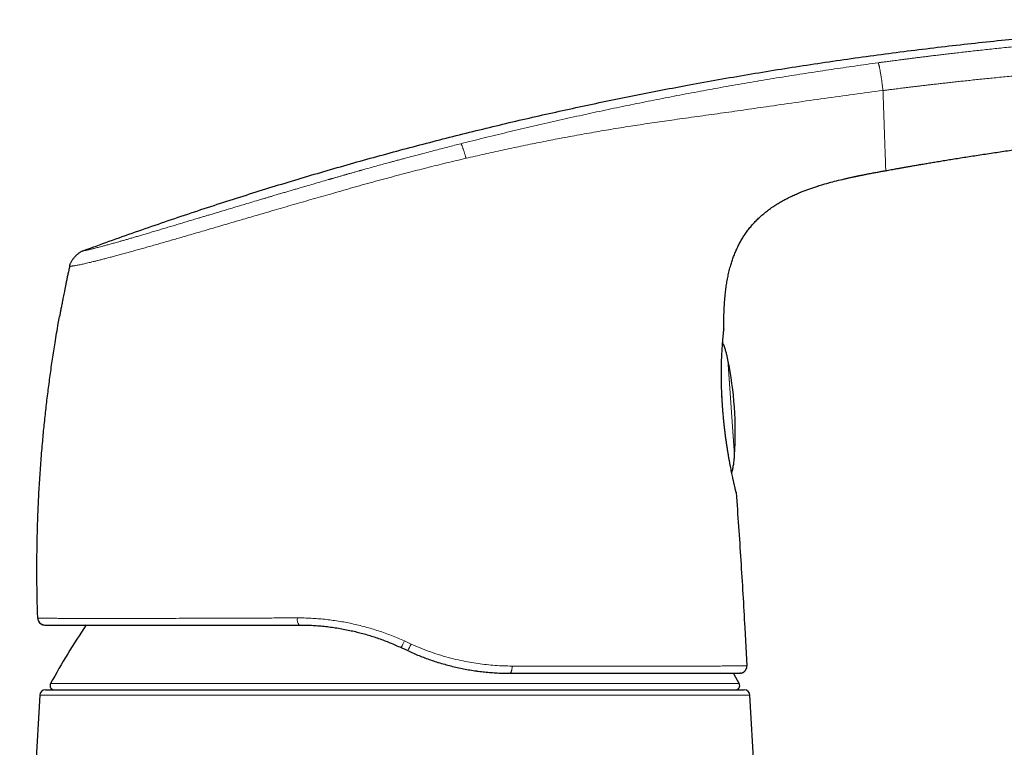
# Model space of a CAD drawing. Header units: millimetres. Extents: x 8 to 1004, y 12 to 903.
# Tile 54 of 56: x 753 to 823, y 774 to 826. Entities that reach past the tile are written whole.
import ezdxf

# ---------------------------------------------------------------- set-up
doc = ezdxf.new("R2010")
doc.units = ezdxf.units.MM

msp = doc.modelspace()

# ---------------------------------------------------------------- linework, layer by layer
at = {"color": 7, "linetype": 'Continuous', "lineweight": 30}
for p, q in [((814.322, 815.026), (814.322, 815.026)), ((808.264, 813.475), (808.339, 813.506)), ((756.819, 808.289), (756.822, 808.289)), ((756.107, 804.74), (756.107, 804.738)), ((802.917, 803.865), (802.918, 803.873)), ((802.918, 803.873), (802.917, 803.847)), ((802.821, 798.495), (802.816, 798.498)), ((754.582, 783.498), (754.571, 783.498)), ((804.391, 782.815), (804.537, 780.142)), ((780.178, 781.422), (780.637, 781.208)), ((804.08, 779.617), (804.038, 779.615)), ((755.111, 778.445), (804.356, 778.445)), ((754.711, 778.068), (753.3, 753.596)), ((806.167, 753.596), (804.755, 778.068))]:
    msp.add_line(p, q, dxfattribs=at)
at = {"color": 8, "linetype": 'Continuous', "lineweight": 0}
for p, q in [((803.192, 801.73), (803.667, 794.947)), ((803.2, 801.693), (803.669, 794.985)), ((802.776, 799.132), (802.781, 799.125)), ((754.585, 783.498), (754.571, 783.498)), ((780.874, 781.674), (780.405, 781.888)), ((804.084, 779.617), (804.08, 779.617)), ((755.472, 778.889), (803.994, 778.889)), ((804.755, 778.068), (754.711, 778.068))]:
    msp.add_line(p, q, dxfattribs=at)
at = {"color": 7, "linetype": 'Continuous', "lineweight": 30, "flags": 128}
for points in [[(803.769, 792.385), (803.773, 792.371), (803.779, 792.33)], [(803.994, 778.889), (803.753, 779.326), (803.59, 779.616)]]:
    msp.add_lwpolyline(points, dxfattribs=at)
at = {"color": 8, "linetype": 'Continuous', "lineweight": 0, "flags": 128}
for points in [[(787.822, 779.615), (787.839, 779.617), (787.856, 779.625), (787.873, 779.637), (787.889, 779.654), (787.904, 779.675), (787.919, 779.701), (787.933, 779.731), (787.945, 779.764), (787.957, 779.801), (787.967, 779.842), (787.975, 779.884), (787.982, 779.929), (787.988, 779.976), (787.992, 780.025), (787.994, 780.074), (787.995, 780.123)], [(804.524, 779.999), (804.522, 779.991), (804.522, 779.989)]]:
    msp.add_lwpolyline(points, dxfattribs=at)
at = {"color": 7, "linetype": 'Continuous', "lineweight": 30}
for centre, radius, start, end in [((778.722, 796.611), 25, 4, 11.72875), ((778.722, 796.611), 25, 356.27125, 4), ((1114.367, 192.974), 615.206, 103.343719, 120.003403), ((755.071, 783.515), 0.5, 206.66208, 270), ((799.369, 754.95), 50, 145.85315, 151.39505), ((804.038, 780.115), 0.5, 346.56305, 3.13374), ((755.111, 778.045), 0.4, 90, 176.69813), ((755.736, 778.745), 0.3, 151.39505, 270), ((803.731, 778.745), 0.3, 270, 28.60495), ((804.356, 778.045), 0.4, 3.30187, 90)]:
    msp.add_arc(centre, radius, start, end, dxfattribs=at)
at = {"color": 8, "linetype": 'Continuous', "lineweight": 0}
for centre, radius, start, end in [((1114.367, 192.974), 615.236, 103.310879, 120.024968), ((773.443, 783.398), 0.591, 168.65616, 220.39235), ((773.654, 784.89), 7.388, 332.00789, 336.0291), ((777.298, 783.193), 3.885, 329.26612, 336.98287)]:
    msp.add_arc(centre, radius, start, end, dxfattribs=at)
at = {"color": 7, "linetype": 'Continuous', "lineweight": 30}
for points, knots in [([(757.764, 809.376), (758.379, 809.601), (759.606, 810.05), (761.452, 810.704), (763.298, 811.345), (765.146, 811.97), (766.985, 812.576), (768.813, 813.164), (770.632, 813.734), (772.453, 814.29), (774.287, 814.836), (776.134, 815.37), (777.996, 815.894), (779.86, 816.403), (781.724, 816.897), (783.591, 817.378), (785.459, 817.843), (787.328, 818.295), (789.199, 818.733), (791.072, 819.156), (792.947, 819.565), (794.823, 819.961), (796.701, 820.343), (798.58, 820.711), (800.524, 821.077), (802.533, 821.44), (804.607, 821.797), (806.683, 822.139), (808.761, 822.465), (810.85, 822.775), (812.95, 823.071), (815.061, 823.353), (817.175, 823.618), (819.291, 823.867), (821.409, 824.1), (823.53, 824.317), (825.653, 824.519), (827.707, 824.699), (829.69, 824.859), (831.604, 825.001), (833.52, 825.131), (835.437, 825.25), (837.357, 825.356), (839.279, 825.448), (841.063, 825.519), (842.71, 825.574), (844.219, 825.612), (845.728, 825.64), (847.238, 825.655), (848.737, 825.657), (850.228, 825.645), (851.709, 825.619), (853.189, 825.578), (854.615, 825.523), (855.987, 825.455), (857.305, 825.377), (858.621, 825.284), (859.936, 825.176), (861.25, 825.055), (862.563, 824.918), (863.874, 824.768), (864.747, 824.656), (865.183, 824.6)], [0, 0, 0, 0, 0.017941, 0.035846, 0.053717, 0.071553, 0.089358, 0.106815, 0.124244, 0.141646, 0.159023, 0.176729, 0.194412, 0.212073, 0.229712, 0.247332, 0.264934, 0.282519, 0.300089, 0.317644, 0.335187, 0.352718, 0.370238, 0.38775, 0.405254, 0.424501, 0.443741, 0.462977, 0.48221, 0.501442, 0.520912, 0.540383, 0.559858, 0.579337, 0.598823, 0.618316, 0.637818, 0.65733, 0.674862, 0.692405, 0.709961, 0.72753, 0.745111, 0.762702, 0.7803, 0.7941, 0.807902, 0.821703, 0.835502, 0.849299, 0.862845, 0.876387, 0.889923, 0.903453, 0.91553, 0.927601, 0.93967, 0.951735, 0.9638, 0.975865, 0.987931, 1, 1, 1, 1]), ([(814.322, 815.026), (814.384, 815.037), (814.512, 815.06), (814.711, 815.096), (814.926, 815.135), (815.155, 815.175), (815.399, 815.219), (815.658, 815.264), (815.932, 815.312), (816.226, 815.363), (816.541, 815.418), (816.876, 815.475), (817.228, 815.535), (817.596, 815.597), (817.981, 815.661), (818.386, 815.728), (818.811, 815.797), (819.258, 815.869), (819.721, 815.943), (820.202, 816.019), (820.701, 816.097), (821.217, 816.176), (821.735, 816.254), (822.254, 816.332), (822.773, 816.408), (823.307, 816.486), (823.855, 816.564), (824.418, 816.643), (824.828, 816.7), (825.08, 816.734), (825.168, 816.746), (825.257, 816.759), (825.347, 816.771), (825.433, 816.782), (825.509, 816.793), (825.662, 816.813), (825.979, 816.856), (826.617, 816.94), (827.757, 817.087), (829.324, 817.28), (831.17, 817.494), (833.027, 817.695), (834.884, 817.882), (836.32, 818.016), (837.333, 818.106), (837.922, 818.156), (838.512, 818.206), (839.098, 818.253), (839.677, 818.299), (840.24, 818.342), (840.796, 818.384), (841.356, 818.424), (841.927, 818.464), (842.498, 818.503), (842.941, 818.532), (843.257, 818.552), (843.451, 818.564), (843.648, 818.576), (843.827, 818.587), (843.94, 818.594), (843.986, 818.597)], [0, 0, 0, 0, 0.0062719, 0.0130499, 0.020334, 0.0281242, 0.0364205, 0.0452229, 0.0545313, 0.0643458, 0.0751705, 0.0865507, 0.0984862, 0.1109772, 0.1240236, 0.1376255, 0.152163, 0.1672856, 0.1829932, 0.1992859, 0.2161637, 0.2336265, 0.2516744, 0.2687323, 0.2862818, 0.3043229, 0.3228556, 0.3418799, 0.3613958, 0.3643761, 0.3673675, 0.37037, 0.3733837, 0.3764086, 0.3791227, 0.3810882, 0.3918988, 0.4112034, 0.4456759, 0.5072338, 0.569691, 0.6321483, 0.6946056, 0.7570628, 0.7768474, 0.796632, 0.8164165, 0.8362011, 0.8557231, 0.8746196, 0.8929219, 0.9116956, 0.9309407, 0.950386, 0.9690395, 0.9755683, 0.9820971, 0.9886259, 0.9953797, 1, 1, 1, 1]), ([(995.702, 817.091), (995.065, 816.97), (993.428, 816.659), (990.796, 816.142), (987.805, 815.542), (984.817, 814.927), (981.832, 814.298), (978.907, 813.666), (976.041, 813.034), (973.236, 812.401), (970.433, 811.756), (967.633, 811.098), (964.728, 810.402), (961.718, 809.665), (958.604, 808.885), (955.493, 808.09), (952.387, 807.28), (949.285, 806.454), (946.188, 805.612), (943.094, 804.754), (940.005, 803.881), (936.921, 802.992), (933.841, 802.087), (930.765, 801.168), (927.694, 800.232), (924.628, 799.281), (921.567, 798.315), (918.511, 797.333), (915.411, 796.32), (912.269, 795.274), (909.083, 794.196), (905.904, 793.101), (902.73, 791.989), (899.562, 790.86), (896.448, 789.732), (893.388, 788.606), (890.381, 787.482), (887.38, 786.342), (884.384, 785.188), (881.395, 784.018), (878.411, 782.833), (875.434, 781.634), (872.415, 780.399), (869.356, 779.13), (866.257, 777.825), (863.165, 776.503), (860.079, 775.166), (857.001, 773.811), (853.93, 772.441), (850.866, 771.054), (847.81, 769.651), (844.761, 768.232), (841.72, 766.797), (838.686, 765.346), (835.718, 763.906), (832.814, 762.48), (829.975, 761.068), (827.144, 759.641), (824.704, 758.398), (823.211, 757.626), (822.657, 757.34)], [0, 0, 0, 0, 0.010598, 0.027203, 0.043808, 0.060414, 0.077019, 0.093624, 0.10928, 0.124937, 0.140593, 0.15625, 0.171906, 0.189379, 0.206853, 0.224327, 0.2418, 0.259274, 0.276748, 0.294221, 0.311695, 0.329168, 0.346642, 0.364116, 0.381589, 0.399063, 0.416536, 0.43401, 0.451484, 0.469789, 0.488095, 0.506401, 0.524706, 0.543012, 0.561318, 0.578791, 0.596265, 0.613739, 0.631212, 0.648686, 0.666159, 0.683633, 0.701107, 0.719412, 0.737718, 0.756024, 0.774329, 0.792635, 0.810941, 0.829247, 0.847552, 0.865858, 0.884164, 0.902469, 0.920775, 0.938035, 0.955294, 0.972554, 0.989814, 1, 1, 1, 1]), ([(809.55, 813.941), (809.666, 813.977), (809.963, 814.07), (810.444, 814.205), (810.992, 814.346), (811.359, 814.431), (811.542, 814.474)], [0, 0, 0, 0, 0.177239, 0.451882, 0.726617, 1, 1, 1, 1]), ([(811.352, 814.43), (811.387, 814.438), (811.456, 814.454), (811.559, 814.478), (811.658, 814.5), (811.763, 814.524), (811.872, 814.548), (811.982, 814.572), (812.083, 814.593), (812.175, 814.613), (812.258, 814.63), (812.332, 814.646), (812.396, 814.659), (812.451, 814.67), (812.499, 814.68), (812.538, 814.688), (812.564, 814.693), (812.576, 814.696), (812.574, 814.695), (812.574, 814.695)], [0, 0, 0, 0, 0.044615, 0.088919, 0.132556, 0.175793, 0.233268, 0.291032, 0.349476, 0.408878, 0.469421, 0.53121, 0.594288, 0.658651, 0.72426, 0.804534, 0.886356, 0.96955, 1, 1, 1, 1]), ([(812.098, 814.597), (812.283, 814.635), (812.619, 814.706), (812.956, 814.771), (813.108, 814.8)], [0, 0, 0, 0, 0.549063, 1, 1, 1, 1]), ([(812.27, 814.634), (812.269, 814.634), (812.269, 814.634), (812.274, 814.635), (812.288, 814.638), (812.311, 814.642), (812.345, 814.649), (812.39, 814.659), (812.447, 814.67), (812.514, 814.684), (812.591, 814.699), (812.675, 814.716), (812.777, 814.736), (812.898, 814.76), (813.038, 814.787), (813.184, 814.815), (813.333, 814.843), (813.483, 814.871), (813.633, 814.899), (813.778, 814.926), (813.918, 814.952), (814.03, 814.973), (814.118, 814.989), (814.184, 815.001), (814.251, 815.013), (814.297, 815.021), (814.321, 815.026), (814.322, 815.026)], [0, 0, 0, 0, 0.011782, 0.04713, 0.080021, 0.110835, 0.140256, 0.169317, 0.199267, 0.231055, 0.2652, 0.301888, 0.341077, 0.396865, 0.456029, 0.517681, 0.580847, 0.644516, 0.707688, 0.769404, 0.828793, 0.885366, 0.912859, 0.940267, 0.968322, 0.997609, 1, 1, 1, 1]), ([(808.264, 813.475), (808.342, 813.508), (808.511, 813.577), (808.772, 813.676), (809.046, 813.774), (809.32, 813.868), (809.504, 813.927), (809.596, 813.956)], [0, 0, 0, 0, 0.180235, 0.385773, 0.591029, 0.795766, 1, 1, 1, 1]), ([(802.918, 803.873), (802.916, 804.042), (802.913, 804.38), (802.92, 804.888), (802.939, 805.395), (802.972, 805.902), (803.016, 806.371), (803.07, 806.803), (803.132, 807.197), (803.206, 807.588), (803.295, 807.977), (803.392, 808.338), (803.496, 808.671), (803.603, 808.977), (803.723, 809.277), (803.855, 809.573), (803.999, 809.863), (804.155, 810.146), (804.325, 810.422), (804.507, 810.69), (804.702, 810.948), (804.909, 811.197), (805.127, 811.437), (805.356, 811.665), (805.595, 811.883), (805.854, 812.099), (806.132, 812.312), (806.429, 812.519), (806.735, 812.713), (807.049, 812.895), (807.369, 813.066), (807.694, 813.226), (808.017, 813.373), (808.234, 813.463), (808.339, 813.506)], [0, 0, 0, 0, 0.042495, 0.084992, 0.127495, 0.169999, 0.212504, 0.245903, 0.279297, 0.31269, 0.34609, 0.379489, 0.406593, 0.433696, 0.460804, 0.487915, 0.515021, 0.54212, 0.569219, 0.596322, 0.623427, 0.650533, 0.677636, 0.704736, 0.731839, 0.758948, 0.789313, 0.819671, 0.850025, 0.880386, 0.91075, 0.941112, 0.971471, 1, 1, 1, 1]), ([(756.819, 808.289), (756.823, 808.31), (756.833, 808.353), (756.853, 808.422), (756.884, 808.497), (756.924, 808.58), (756.974, 808.668), (757.033, 808.758), (757.099, 808.849), (757.171, 808.936), (757.248, 809.02), (757.328, 809.098), (757.41, 809.169), (757.49, 809.231), (757.567, 809.283), (757.638, 809.323), (757.703, 809.353), (757.744, 809.369), (757.764, 809.376)], [0, 0, 0, 0, 0.042622, 0.089774, 0.144028, 0.205922, 0.274425, 0.347571, 0.423157, 0.499461, 0.575795, 0.651496, 0.724849, 0.793628, 0.855812, 0.910297, 0.957531, 1, 1, 1, 1]), ([(756.818, 808.29), (756.807, 808.237), (756.773, 808.082), (756.719, 807.83), (756.657, 807.537), (756.599, 807.259), (756.544, 806.995), (756.494, 806.75), (756.449, 806.523), (756.407, 806.314), (756.369, 806.118), (756.333, 805.935), (756.298, 805.757), (756.266, 805.588), (756.235, 805.426), (756.208, 805.282), (756.184, 805.154), (756.164, 805.048), (756.148, 804.962), (756.135, 804.894), (756.126, 804.841), (756.119, 804.802), (756.113, 804.774), (756.109, 804.752), (756.108, 804.743), (756.107, 804.738)], [0, 0, 0, 0, 0.043084, 0.126862, 0.206676, 0.282531, 0.354437, 0.422403, 0.482886, 0.539889, 0.593423, 0.643507, 0.690158, 0.739037, 0.783563, 0.823797, 0.859823, 0.891758, 0.915364, 0.936383, 0.955009, 0.967578, 0.979119, 0.98984, 1, 1, 1, 1]), ([(754.571, 783.498), (754.559, 783.886), (754.535, 784.662), (754.516, 785.826), (754.509, 786.991), (754.517, 788.156), (754.538, 789.32), (754.574, 790.554), (754.629, 791.856), (754.706, 793.227), (754.801, 794.596), (754.91, 795.895), (755.028, 797.123), (755.154, 798.281), (755.292, 799.438), (755.445, 800.592), (755.61, 801.745), (755.801, 802.965), (755.966, 803.963), (756.079, 804.577), (756.109, 804.74)], [0, 0, 0, 0, 0.0545818, 0.1091636, 0.1637455, 0.2183273, 0.2729092, 0.327491, 0.3918194, 0.4561478, 0.5204761, 0.5848044, 0.6393861, 0.6939678, 0.7485496, 0.8031314, 0.8577132, 0.912295, 0.9766235, 1, 1, 1, 1]), ([(802.782, 799.124), (802.777, 799.219), (802.767, 799.407), (802.757, 799.687), (802.749, 799.963), (802.744, 800.234), (802.742, 800.499), (802.741, 800.759), (802.743, 801.011), (802.747, 801.257), (802.753, 801.495), (802.76, 801.725), (802.769, 801.946), (802.78, 802.157), (802.791, 802.358), (802.803, 802.548), (802.816, 802.727), (802.829, 802.895), (802.841, 803.05), (802.853, 803.192), (802.864, 803.32), (802.874, 803.433), (802.884, 803.533), (802.893, 803.619), (802.9, 803.691), (802.906, 803.752), (802.911, 803.8), (802.915, 803.837), (802.916, 803.852), (802.917, 803.859)], [0, 0, 0, 0, 0.0377177, 0.0754021, 0.1130626, 0.1507063, 0.1883389, 0.2259656, 0.2636017, 0.3012686, 0.3389716, 0.3766824, 0.4143699, 0.4520207, 0.4897248, 0.5276043, 0.5656771, 0.6040145, 0.6425495, 0.6810826, 0.7194126, 0.7573403, 0.7946697, 0.8312088, 0.866798, 0.9015245, 0.9355964, 0.9692202, 1, 1, 1, 1]), ([(802.899, 803.676), (802.9, 803.689), (802.903, 803.716), (802.906, 803.75), (802.91, 803.779), (802.912, 803.803), (802.914, 803.823), (802.916, 803.84), (802.917, 803.854), (802.918, 803.865), (802.918, 803.87), (802.918, 803.872)], [0, 0, 0, 0, 0.137172, 0.285931, 0.424964, 0.551506, 0.660226, 0.760817, 0.855366, 0.94595, 1, 1, 1, 1]), ([(803.192, 801.73), (803.175, 801.813), (803.139, 801.979), (803.076, 802.228), (803.013, 802.439), (802.954, 802.611), (802.903, 802.741), (802.862, 802.838), (802.836, 802.889), (802.829, 802.902)], [0, 0, 0, 0, 0.20567, 0.415733, 0.625195, 0.744651, 0.858643, 0.96548, 1, 1, 1, 1]), ([(803.2, 801.692), (803.199, 801.696), (803.198, 801.704), (803.196, 801.714), (803.194, 801.723), (803.193, 801.728), (803.192, 801.731)], [0, 0, 0, 0, 0.339906, 0.559886, 0.779913, 1, 1, 1, 1]), ([(802.781, 799.125), (802.781, 799.124), (802.783, 799.123), (802.781, 799.121), (802.779, 799.12)], [0, 0, 0, 0, 0.18136, 1, 1, 1, 1]), ([(802.82, 798.493), (802.818, 798.514), (802.815, 798.564), (802.809, 798.648), (802.802, 798.748), (802.795, 798.861), (802.787, 798.988), (802.782, 799.077), (802.78, 799.124)], [0, 0, 0, 0, 0.099918, 0.236909, 0.395211, 0.574988, 0.776477, 1, 1, 1, 1]), ([(803.776, 792.355), (803.775, 792.358), (803.774, 792.365), (803.769, 792.385), (803.762, 792.414), (803.753, 792.452), (803.742, 792.5), (803.727, 792.56), (803.71, 792.632), (803.691, 792.717), (803.667, 792.82), (803.639, 792.943), (803.608, 793.085), (803.574, 793.242), (803.537, 793.411), (803.5, 793.592), (803.46, 793.783), (803.42, 793.984), (803.379, 794.196), (803.336, 794.417), (803.294, 794.648), (803.252, 794.887), (803.211, 795.136), (803.17, 795.393), (803.129, 795.657), (803.09, 795.928), (803.051, 796.205), (803.014, 796.488), (802.979, 796.776), (802.946, 797.067), (802.915, 797.362), (802.886, 797.66), (802.86, 797.959), (802.838, 798.237), (802.826, 798.416), (802.821, 798.495)], [0, 0, 0, 0, 0.022505, 0.045307, 0.068805, 0.093401, 0.119413, 0.146239, 0.174104, 0.20278, 0.232034, 0.265672, 0.299385, 0.332813, 0.365801, 0.398402, 0.430677, 0.462689, 0.494502, 0.526187, 0.557833, 0.589523, 0.621289, 0.653132, 0.68505, 0.717037, 0.749086, 0.781188, 0.813334, 0.845514, 0.87772, 0.909944, 0.942182, 0.974436, 1, 1, 1, 1]), ([(803.49, 793.797), (803.501, 793.834), (803.524, 793.916), (803.554, 794.049), (803.583, 794.195), (803.615, 794.396), (803.645, 794.647), (803.659, 794.847), (803.667, 794.947)], [0, 0, 0, 0, 0.098341, 0.221102, 0.349724, 0.481935, 0.743716, 1, 1, 1, 1]), ([(803.667, 794.946), (803.667, 794.95), (803.667, 794.958), (803.668, 794.968), (803.669, 794.977), (803.669, 794.983), (803.669, 794.986)], [0, 0, 0, 0, 0.3401089, 0.5601083, 0.7800673, 1, 1, 1, 1]), ([(803.466, 793.756), (803.471, 793.76), (803.483, 793.772), (803.488, 793.787), (803.491, 793.797)], [0, 0, 0, 0, 0.39493, 1, 1, 1, 1]), ([(803.772, 792.361), (803.773, 792.355), (803.778, 792.333), (803.778, 792.332), (803.779, 792.33)], [0, 0, 0, 0, 0.274717, 1, 1, 1, 1]), ([(803.779, 792.33), (803.836, 791.538), (803.951, 789.953), (804.109, 787.574), (804.257, 785.195), (804.346, 783.608), (804.391, 782.815)], [0, 0, 0, 0, 0.25, 0.5, 0.75, 1, 1, 1, 1]), ([(754.576, 783.498), (754.577, 783.475), (754.578, 783.43), (754.594, 783.359), (754.614, 783.313), (754.624, 783.291)], [0, 0, 0, 0, 0.331081, 0.66457, 1, 1, 1, 1]), ([(754.835, 783.077), (754.836, 783.076), (754.847, 783.07), (754.865, 783.061), (754.889, 783.05), (754.913, 783.042), (754.936, 783.034), (754.96, 783.028), (754.984, 783.023), (755.007, 783.019), (755.022, 783.017), (755.029, 783.017)], [0, 0, 0, 0, 0.007553, 0.072802, 0.152091, 0.247667, 0.360791, 0.492202, 0.642358, 0.811557, 1, 1, 1, 1]), ([(755.073, 783.015), (755.074, 783.015), (755.077, 783.015), (755.1, 783.015), (755.14, 783.015), (755.196, 783.015), (755.267, 783.015), (755.355, 783.015), (755.455, 783.015), (755.567, 783.015), (755.688, 783.015), (755.823, 783.015), (755.971, 783.015), (756.131, 783.015), (756.311, 783.015), (756.51, 783.015), (756.731, 783.015), (756.966, 783.015), (757.217, 783.015), (757.482, 783.015), (757.763, 783.015), (758.052, 783.015), (758.348, 783.015), (758.647, 783.015), (758.957, 783.015), (759.28, 783.015), (759.614, 783.015), (759.971, 783.015), (760.352, 783.015), (760.757, 783.015), (761.176, 783.015), (761.609, 783.015), (762.055, 783.015), (762.513, 783.015), (762.969, 783.015), (763.42, 783.015), (763.868, 783.015), (764.324, 783.015), (764.79, 783.015), (765.265, 783.015), (765.763, 783.015), (766.284, 783.015), (766.827, 783.015), (767.379, 783.015), (767.939, 783.015), (768.508, 783.015), (769.085, 783.015), (769.654, 783.015), (770.212, 783.015), (770.759, 783.015), (771.311, 783.015), (771.867, 783.015), (772.427, 783.015), (772.804, 783.015), (772.993, 783.015)], [0, 0, 0, 0, 0.015516, 0.035726, 0.055898, 0.076047, 0.096183, 0.116322, 0.136481, 0.154916, 0.173305, 0.191659, 0.209987, 0.2283, 0.246608, 0.266728, 0.286778, 0.306772, 0.326724, 0.346648, 0.366558, 0.386679, 0.405137, 0.423548, 0.441923, 0.460274, 0.478613, 0.496952, 0.516995, 0.53704, 0.557102, 0.577196, 0.597338, 0.617542, 0.637616, 0.655962, 0.674314, 0.692684, 0.711083, 0.729521, 0.748009, 0.768105, 0.788188, 0.808269, 0.828363, 0.848483, 0.868643, 0.888873, 0.907404, 0.925917, 0.944423, 0.962932, 0.981454, 1, 1, 1, 1]), ([(772.993, 783.015), (773.138, 783.014), (773.428, 783.012), (773.867, 782.994), (774.309, 782.966), (774.754, 782.926), (775.201, 782.873), (775.651, 782.808), (776.102, 782.73), (776.539, 782.643), (776.961, 782.547), (777.368, 782.444), (777.776, 782.33), (778.183, 782.205), (778.588, 782.07), (778.989, 781.924), (779.387, 781.768), (779.784, 781.602), (780.046, 781.482), (780.178, 781.422)], [0, 0, 0, 0, 0.060049, 0.120324, 0.18085, 0.241647, 0.302738, 0.364144, 0.425886, 0.487985, 0.543946, 0.600224, 0.656834, 0.713789, 0.771104, 0.827758, 0.884784, 0.942194, 1, 1, 1, 1]), ([(780.637, 781.208), (780.771, 781.147), (781.037, 781.025), (781.44, 780.856), (781.845, 780.698), (782.251, 780.552), (782.559, 780.448), (782.732, 780.395), (782.769, 780.384)], [0, 0, 0, 0, 0.191938, 0.382753, 0.572494, 0.761212, 0.948961, 1, 1, 1, 1]), ([(782.77, 780.385), (782.781, 780.382), (782.938, 780.331), (783.244, 780.244), (783.687, 780.125), (784.133, 780.02), (784.58, 779.927), (785.027, 779.847), (785.354, 779.794), (785.531, 779.772), (785.559, 779.769)], [0, 0, 0, 0, 0.01154, 0.171172, 0.330784, 0.49042, 0.650117, 0.809914, 0.969859, 1, 1, 1, 1]), ([(804.084, 779.617), (804.09, 779.618), (804.1, 779.619), (804.117, 779.621), (804.135, 779.625), (804.153, 779.629), (804.17, 779.634), (804.186, 779.639), (804.198, 779.643), (804.211, 779.648), (804.225, 779.653), (804.242, 779.661), (804.262, 779.67), (804.283, 779.682), (804.304, 779.695), (804.33, 779.712), (804.363, 779.738), (804.398, 779.772), (804.431, 779.809), (804.461, 779.851), (804.487, 779.895), (804.508, 779.942), (804.517, 779.973), (804.522, 779.989)], [0, 0, 0, 0, 0.088771, 0.166599, 0.23357, 0.289831, 0.335645, 0.3592, 0.379097, 0.395715, 0.409709, 0.422158, 0.441784, 0.464754, 0.481964, 0.50047, 0.540427, 0.587872, 0.645505, 0.714839, 0.796729, 0.891679, 1, 1, 1, 1]), ([(785.558, 779.767), (785.575, 779.765), (785.742, 779.74), (786.058, 779.706), (786.504, 779.664), (786.946, 779.636), (787.386, 779.618), (787.677, 779.616), (787.822, 779.615)], [0, 0, 0, 0, 0.023031, 0.219337, 0.415108, 0.610422, 0.805359, 1, 1, 1, 1]), ([(787.822, 779.615), (788.009, 779.615), (788.383, 779.615), (788.937, 779.615), (789.485, 779.615), (790.028, 779.615), (790.566, 779.615), (791.095, 779.615), (791.634, 779.615), (792.18, 779.615), (792.734, 779.615), (793.278, 779.615), (793.814, 779.615), (794.323, 779.615), (794.806, 779.615), (795.264, 779.615), (795.712, 779.615), (796.152, 779.615), (796.582, 779.615), (797.002, 779.615), (797.427, 779.615), (797.854, 779.615), (798.28, 779.615), (798.694, 779.615), (799.094, 779.615), (799.47, 779.615), (799.821, 779.615), (800.15, 779.615), (800.466, 779.615), (800.77, 779.615), (801.062, 779.615), (801.342, 779.615), (801.618, 779.615), (801.889, 779.615), (802.152, 779.615), (802.399, 779.615), (802.629, 779.615), (802.836, 779.615), (803.023, 779.615), (803.19, 779.615), (803.342, 779.615), (803.479, 779.615), (803.601, 779.615), (803.709, 779.615), (803.806, 779.615), (803.889, 779.615), (803.955, 779.615), (804.003, 779.615), (804.032, 779.615), (804.036, 779.615), (804.038, 779.615)], [0, 0, 0, 0, 0.020056, 0.040104, 0.060155, 0.080221, 0.100315, 0.120449, 0.140443, 0.162363, 0.184282, 0.206217, 0.228182, 0.250193, 0.27011, 0.29001, 0.309905, 0.329805, 0.349721, 0.369666, 0.389639, 0.411583, 0.433506, 0.455423, 0.477349, 0.499298, 0.519306, 0.539289, 0.559259, 0.579227, 0.599205, 0.619205, 0.639278, 0.661327, 0.683328, 0.705298, 0.727251, 0.749203, 0.76936, 0.789449, 0.809481, 0.82947, 0.849428, 0.869366, 0.889546, 0.911756, 0.933888, 0.95596, 0.977992, 1, 1, 1, 1])]:
    msp.add_open_spline(points, degree=3, knots=knots, dxfattribs=at)
at = {"color": 8, "linetype": 'Continuous', "lineweight": 0}
for points, knots in [([(865.183, 824.6), (865.183, 824.6), (865.183, 824.6), (865.183, 824.6), (865.183, 824.6), (865.183, 824.6), (865.182, 824.6), (865.18, 824.6), (865.178, 824.6), (865.175, 824.6), (865.17, 824.6), (865.164, 824.6), (865.156, 824.599), (865.146, 824.599), (865.132, 824.599), (865.116, 824.598), (865.096, 824.597), (865.073, 824.597), (865.046, 824.596), (865.016, 824.595), (864.982, 824.594), (864.942, 824.593), (864.898, 824.591), (864.848, 824.59), (864.791, 824.588), (864.727, 824.586), (864.657, 824.585), (864.582, 824.584), (864.502, 824.583), (864.413, 824.582), (864.312, 824.581), (864.199, 824.581), (864.082, 824.582), (863.963, 824.583), (863.843, 824.585), (863.713, 824.588), (863.57, 824.591), (863.415, 824.595), (863.256, 824.6), (863.093, 824.605), (862.928, 824.611), (862.753, 824.618), (862.567, 824.625), (862.37, 824.634), (862.162, 824.643), (861.943, 824.654), (861.719, 824.666), (861.491, 824.678), (861.261, 824.691), (861.019, 824.704), (860.767, 824.719), (860.509, 824.735), (860.246, 824.751), (859.977, 824.768), (859.703, 824.785), (859.38, 824.805), (859.004, 824.828), (858.574, 824.854), (858.134, 824.88), (857.684, 824.906), (857.226, 824.931), (856.76, 824.956), (856.271, 824.981), (855.759, 825.005), (855.221, 825.029), (854.675, 825.052), (854.12, 825.073), (853.475, 825.095), (852.737, 825.116), (851.904, 825.136), (851.053, 825.152), (850.186, 825.162), (849.493, 825.167), (848.979, 825.169), (848.649, 825.169), (848.316, 825.169), (847.981, 825.168), (847.652, 825.166), (847.187, 825.163), (846.591, 825.157), (845.775, 825.146), (844.884, 825.129), (843.923, 825.107), (842.977, 825.08), (842.046, 825.05), (841.131, 825.016), (840.243, 824.98), (839.383, 824.942), (838.55, 824.903), (837.731, 824.861), (836.926, 824.818), (836.139, 824.773), (835.371, 824.728), (834.621, 824.681), (833.884, 824.633), (833.116, 824.582), (832.319, 824.526), (831.494, 824.467), (830.687, 824.406), (829.899, 824.345), (829.13, 824.284), (828.38, 824.221), (827.648, 824.159), (826.935, 824.096), (826.241, 824.034), (825.565, 823.971), (824.908, 823.909), (824.281, 823.848), (823.683, 823.789), (823.114, 823.731), (822.562, 823.674), (822.027, 823.618), (821.505, 823.562), (820.999, 823.507), (820.507, 823.452), (820.032, 823.399), (819.573, 823.347), (819.132, 823.295), (818.715, 823.247), (818.322, 823.2), (817.952, 823.156), (817.597, 823.112), (817.257, 823.071), (816.932, 823.03), (816.622, 822.992), (816.327, 822.954), (816.046, 822.919), (815.781, 822.885), (815.532, 822.853), (815.299, 822.822), (815.082, 822.794), (814.879, 822.767), (814.691, 822.743), (814.519, 822.72), (814.361, 822.699), (814.218, 822.679), (814.088, 822.662), (813.972, 822.646), (813.871, 822.632), (813.807, 822.624), (813.778, 822.62)], [0, 0, 0, 0, 0.000398, 0.001073, 0.002024, 0.003253, 0.004759, 0.006542, 0.008602, 0.010939, 0.013554, 0.016446, 0.019616, 0.023062, 0.026786, 0.030785, 0.035061, 0.039612, 0.043922, 0.048452, 0.0532, 0.058164, 0.063343, 0.068638, 0.074142, 0.079858, 0.085791, 0.091, 0.096376, 0.101922, 0.107634, 0.113504, 0.119523, 0.124353, 0.12927, 0.134277, 0.139379, 0.144586, 0.149905, 0.154524, 0.159214, 0.163966, 0.168774, 0.173637, 0.178555, 0.183533, 0.188579, 0.193171, 0.197848, 0.202617, 0.207445, 0.212309, 0.217126, 0.221984, 0.226891, 0.231852, 0.239175, 0.246628, 0.254211, 0.261914, 0.269724, 0.277627, 0.285624, 0.29454, 0.303588, 0.312774, 0.322098, 0.331556, 0.34527, 0.359256, 0.373517, 0.388053, 0.402865, 0.408364, 0.413901, 0.419475, 0.425086, 0.430733, 0.436038, 0.448443, 0.460709, 0.47708, 0.493195, 0.509053, 0.524653, 0.539994, 0.555076, 0.569282, 0.583254, 0.596991, 0.610496, 0.62377, 0.636581, 0.64917, 0.661537, 0.673682, 0.687853, 0.70171, 0.715256, 0.72849, 0.741412, 0.754024, 0.766325, 0.778316, 0.789996, 0.801366, 0.812425, 0.823174, 0.833024, 0.842598, 0.851896, 0.860918, 0.869664, 0.878237, 0.886528, 0.894535, 0.90226, 0.909703, 0.916862, 0.923354, 0.929594, 0.935583, 0.941321, 0.946808, 0.952043, 0.957028, 0.961761, 0.966242, 0.970473, 0.974383, 0.978051, 0.981477, 0.98466, 0.987555, 0.990216, 0.992642, 0.994834, 0.99679, 0.998513, 1, 1, 1, 1]), ([(814.126, 820.666), (814.16, 820.671), (814.231, 820.68), (814.347, 820.695), (814.477, 820.711), (814.623, 820.73), (814.785, 820.75), (814.961, 820.773), (815.153, 820.797), (815.361, 820.822), (815.584, 820.85), (815.822, 820.879), (816.075, 820.91), (816.344, 820.943), (816.629, 820.977), (816.926, 821.012), (817.237, 821.048), (817.561, 821.086), (817.899, 821.125), (818.252, 821.165), (818.62, 821.206), (819.003, 821.249), (819.401, 821.293), (819.82, 821.338), (820.261, 821.385), (820.726, 821.434), (821.206, 821.483), (821.703, 821.534), (822.216, 821.585), (822.738, 821.636), (823.268, 821.686), (823.806, 821.737), (824.358, 821.788), (824.926, 821.839), (825.505, 821.889), (826.095, 821.94), (826.697, 821.99), (827.313, 822.041), (827.947, 822.091), (828.601, 822.142), (829.275, 822.192), (829.963, 822.242), (830.667, 822.292), (831.386, 822.34), (832.12, 822.389), (832.869, 822.436), (833.634, 822.482), (834.413, 822.528), (835.208, 822.572), (836.019, 822.615), (836.844, 822.656), (837.685, 822.695), (838.516, 822.732), (839.338, 822.765), (840.149, 822.795), (840.973, 822.823), (841.81, 822.848), (842.66, 822.87), (843.316, 822.884), (843.773, 822.893), (844.026, 822.897), (844.278, 822.902), (844.529, 822.906), (844.779, 822.909), (845.028, 822.912), (845.419, 822.917), (845.949, 822.922), (846.657, 822.925), (847.398, 822.926), (848.169, 822.923), (848.946, 822.916), (849.729, 822.905), (850.516, 822.89), (851.29, 822.87), (852.05, 822.848), (852.757, 822.822), (853.412, 822.795), (854.018, 822.766), (854.617, 822.734), (855.21, 822.698), (855.796, 822.66), (856.335, 822.621), (856.827, 822.583), (857.274, 822.547), (857.716, 822.511), (858.153, 822.473), (858.586, 822.435), (858.981, 822.398), (859.339, 822.364), (859.661, 822.332), (859.98, 822.301), (860.294, 822.271), (860.603, 822.241), (860.909, 822.212), (861.209, 822.184), (861.492, 822.159), (861.756, 822.138), (862, 822.12), (862.233, 822.105), (862.455, 822.094), (862.689, 822.084), (862.932, 822.076), (863.181, 822.071), (863.427, 822.07), (863.667, 822.071), (863.9, 822.075), (864.116, 822.083), (864.316, 822.093), (864.5, 822.105), (864.674, 822.12), (864.837, 822.137), (864.99, 822.157), (865.13, 822.179), (865.257, 822.201), (865.372, 822.225), (865.477, 822.249), (865.575, 822.274), (865.667, 822.299), (865.751, 822.325), (865.826, 822.35), (865.894, 822.373), (865.96, 822.398), (866.023, 822.422), (866.083, 822.446), (866.135, 822.467), (866.181, 822.486), (866.219, 822.503), (866.252, 822.517), (866.28, 822.529), (866.304, 822.54), (866.323, 822.548), (866.339, 822.556), (866.352, 822.561), (866.362, 822.566), (866.37, 822.57), (866.376, 822.573), (866.381, 822.575), (866.384, 822.576), (866.386, 822.577), (866.387, 822.578), (866.388, 822.578), (866.389, 822.579), (866.389, 822.579), (866.389, 822.579), (866.389, 822.579), (866.389, 822.579)], [0, 0, 0, 0, 0.001653, 0.00356, 0.005721, 0.008135, 0.010804, 0.013727, 0.016904, 0.020335, 0.02402, 0.027959, 0.032151, 0.036598, 0.041299, 0.046253, 0.051355, 0.056701, 0.06229, 0.068123, 0.074201, 0.080522, 0.087087, 0.093895, 0.10129, 0.108952, 0.116882, 0.12508, 0.133545, 0.142278, 0.150895, 0.159757, 0.168865, 0.178219, 0.187819, 0.197487, 0.207392, 0.217535, 0.227915, 0.238752, 0.249836, 0.261167, 0.272747, 0.284573, 0.296648, 0.308971, 0.321542, 0.334361, 0.347429, 0.360745, 0.37431, 0.388123, 0.402186, 0.415296, 0.428617, 0.442151, 0.455898, 0.46986, 0.484034, 0.488211, 0.492369, 0.49651, 0.500632, 0.504736, 0.508822, 0.51289, 0.523982, 0.534934, 0.547794, 0.560462, 0.57294, 0.586099, 0.599038, 0.611756, 0.624249, 0.636534, 0.646629, 0.656608, 0.666484, 0.676267, 0.685968, 0.695594, 0.703105, 0.710569, 0.717988, 0.725364, 0.732702, 0.740007, 0.745645, 0.751267, 0.756876, 0.762479, 0.768085, 0.773706, 0.779357, 0.785033, 0.790082, 0.795048, 0.799919, 0.804693, 0.809386, 0.815431, 0.821375, 0.827219, 0.83374, 0.840124, 0.846362, 0.852448, 0.858389, 0.864194, 0.87029, 0.87624, 0.882041, 0.887684, 0.893163, 0.898471, 0.903603, 0.909049, 0.914299, 0.919364, 0.924255, 0.928978, 0.934771, 0.940314, 0.945609, 0.950659, 0.955463, 0.960022, 0.964336, 0.968382, 0.972187, 0.97575, 0.979071, 0.982149, 0.984985, 0.987578, 0.989928, 0.992036, 0.993901, 0.995524, 0.996904, 0.998041, 0.998936, 0.999589, 1, 1, 1, 1]), ([(784.388, 816.921), (784.931, 817.057), (786.016, 817.329), (787.646, 817.725), (789.277, 818.111), (790.91, 818.487), (792.535, 818.85), (794.152, 819.202), (795.763, 819.54), (797.376, 819.869), (799.002, 820.189), (800.639, 820.502), (802.288, 820.806), (803.94, 821.099), (805.595, 821.382), (807.242, 821.652), (808.88, 821.911), (810.511, 822.157), (812.144, 822.395), (813.233, 822.545), (813.778, 822.62)], [0, 0, 0, 0, 0.056011, 0.112011, 0.168004, 0.223993, 0.279979, 0.334963, 0.389948, 0.444935, 0.499928, 0.55593, 0.611939, 0.667953, 0.723968, 0.779981, 0.834987, 0.889989, 0.944992, 1, 1, 1, 1]), ([(813.778, 822.62), (813.779, 822.619), (813.782, 822.617), (813.786, 822.613), (813.791, 822.606), (813.798, 822.595), (813.806, 822.577), (813.815, 822.551), (813.826, 822.518), (813.837, 822.478), (813.85, 822.427), (813.864, 822.364), (813.881, 822.289), (813.899, 822.201), (813.919, 822.099), (813.939, 821.986), (813.96, 821.865), (813.981, 821.743), (814, 821.622), (814.017, 821.507), (814.034, 821.396), (814.048, 821.293), (814.061, 821.198), (814.074, 821.103), (814.086, 821.009), (814.097, 820.918), (814.107, 820.84), (814.115, 820.773), (814.121, 820.716), (814.125, 820.682), (814.126, 820.666)], [0, 0, 0, 0, 0.0159645, 0.0355335, 0.0589416, 0.0865576, 0.1188759, 0.1564642, 0.1884407, 0.2238334, 0.2626774, 0.3048546, 0.3500824, 0.3979497, 0.4480267, 0.5000636, 0.5517681, 0.6009162, 0.6474437, 0.6911438, 0.7318297, 0.7694114, 0.8039118, 0.8354472, 0.8731798, 0.9063992, 0.9354905, 0.9607174, 0.9822129, 1, 1, 1, 1]), ([(814.126, 820.667), (813.437, 820.578), (812.061, 820.398), (809.999, 820.114), (807.942, 819.822), (806.034, 819.545), (804.273, 819.29), (802.657, 819.061), (801.039, 818.838), (799.5, 818.623), (798.043, 818.414), (796.669, 818.208), (795.298, 817.99), (793.93, 817.759), (792.563, 817.516), (791.222, 817.266), (789.907, 817.009), (788.617, 816.747), (787.328, 816.473), (786.037, 816.188), (785.178, 815.99), (784.748, 815.891)], [0, 0, 0, 0, 0.069893, 0.139698, 0.209425, 0.2791, 0.333864, 0.388697, 0.443625, 0.498626, 0.545327, 0.59202, 0.638662, 0.685257, 0.731879, 0.7786, 0.82275, 0.866968, 0.911231, 0.955561, 1, 1, 1, 1]), ([(814.322, 815.027), (814.322, 815.029), (814.322, 815.032), (814.321, 815.052), (814.32, 815.084), (814.319, 815.131), (814.317, 815.194), (814.314, 815.265), (814.312, 815.34), (814.309, 815.415), (814.306, 815.499), (814.303, 815.595), (814.299, 815.704), (814.295, 815.827), (814.29, 815.955), (814.286, 816.087), (814.281, 816.219), (814.276, 816.362), (814.271, 816.517), (814.265, 816.685), (814.259, 816.865), (814.252, 817.058), (814.245, 817.265), (814.237, 817.485), (814.229, 817.721), (814.22, 817.97), (814.211, 818.231), (814.202, 818.505), (814.192, 818.789), (814.181, 819.083), (814.171, 819.386), (814.16, 819.697), (814.149, 820.015), (814.138, 820.338), (814.13, 820.558), (814.126, 820.667)], [0, 0, 0, 0, 0.046669, 0.0933414, 0.1400114, 0.1866759, 0.2333392, 0.280006, 0.3114364, 0.3428679, 0.3742973, 0.4057247, 0.4371546, 0.468583, 0.50001, 0.5250123, 0.5500137, 0.5750122, 0.6000119, 0.6250154, 0.6500162, 0.6750127, 0.700011, 0.7250102, 0.7500078, 0.7750074, 0.8000064, 0.8250054, 0.8500052, 0.8750031, 0.8999978, 0.9249961, 0.9499996, 0.9750021, 1, 1, 1, 1]), ([(757.764, 809.376), (757.765, 809.377), (757.767, 809.377), (757.773, 809.378), (757.782, 809.38), (757.792, 809.381), (757.798, 809.382), (757.802, 809.383), (757.805, 809.383), (757.809, 809.384), (757.812, 809.385), (757.816, 809.385), (757.82, 809.386), (757.828, 809.387), (757.841, 809.39), (757.86, 809.393), (757.883, 809.397), (757.909, 809.402), (757.937, 809.407), (757.969, 809.413), (758.004, 809.42), (758.043, 809.428), (758.092, 809.438), (758.148, 809.45), (758.213, 809.464), (758.284, 809.481), (758.362, 809.499), (758.45, 809.52), (758.555, 809.546), (758.68, 809.578), (758.824, 809.615), (758.98, 809.656), (759.13, 809.696), (759.27, 809.734), (759.397, 809.768), (759.529, 809.805), (759.667, 809.842), (759.81, 809.882), (759.959, 809.924), (760.114, 809.967), (760.295, 810.019), (760.504, 810.078), (760.744, 810.147), (760.994, 810.219), (761.255, 810.295), (761.525, 810.374), (761.815, 810.459), (762.128, 810.551), (762.467, 810.651), (762.818, 810.755), (763.181, 810.863), (763.551, 810.973), (763.919, 811.083), (764.286, 811.193), (764.655, 811.304), (765.035, 811.418), (765.424, 811.534), (765.727, 811.626), (765.941, 811.69), (766.062, 811.726), (766.184, 811.763), (766.307, 811.8), (766.431, 811.837), (766.612, 811.892), (766.852, 811.964), (767.173, 812.06), (767.519, 812.164), (767.89, 812.275), (768.312, 812.402), (768.787, 812.544), (769.316, 812.702), (769.857, 812.864), (770.26, 812.983), (770.52, 813.061), (770.633, 813.094), (770.746, 813.128), (770.86, 813.161), (770.974, 813.195), (771.088, 813.229), (771.27, 813.283), (771.521, 813.357), (771.83, 813.449), (772.13, 813.537), (772.421, 813.623), (772.706, 813.706), (773.059, 813.81), (773.484, 813.934), (773.991, 814.082), (774.512, 814.234), (774.884, 814.342), (775.104, 814.405), (775.167, 814.423), (775.231, 814.442), (775.297, 814.461), (775.365, 814.48), (775.434, 814.5), (775.549, 814.533), (775.712, 814.58), (775.936, 814.645), (776.102, 814.692), (776.199, 814.72), (776.214, 814.724), (776.222, 814.726), (776.231, 814.729), (776.241, 814.732), (776.252, 814.735), (776.279, 814.743), (776.325, 814.756), (776.396, 814.776), (776.478, 814.799), (776.573, 814.826), (776.679, 814.856), (776.797, 814.89), (776.922, 814.925), (777.052, 814.962), (777.158, 814.992), (777.24, 815.015), (777.298, 815.031), (777.35, 815.046), (777.58, 815.11), (777.935, 815.21), (778.419, 815.344), (778.847, 815.462), (779.17, 815.55), (779.392, 815.611), (779.513, 815.644), (779.637, 815.678), (779.769, 815.713), (779.907, 815.751), (780.05, 815.789), (780.191, 815.827), (780.472, 815.903), (780.888, 816.014), (781.433, 816.159), (781.964, 816.298), (782.478, 816.432), (782.978, 816.562), (783.462, 816.686), (783.93, 816.806), (784.237, 816.883), (784.388, 816.921)], [0, 0, 0, 0, 0.012117, 0.023782, 0.034996, 0.045758, 0.048066, 0.050351, 0.052615, 0.054857, 0.057077, 0.059276, 0.061452, 0.063734, 0.071755, 0.07966, 0.088685, 0.097556, 0.106275, 0.114843, 0.12326, 0.132498, 0.141917, 0.152604, 0.162971, 0.17302, 0.182758, 0.192731, 0.203428, 0.215868, 0.228141, 0.240257, 0.25223, 0.26035, 0.2684, 0.276384, 0.284307, 0.292173, 0.299987, 0.307784, 0.315728, 0.326302, 0.336865, 0.347431, 0.358013, 0.368462, 0.378878, 0.390596, 0.402386, 0.414266, 0.426253, 0.438116, 0.449717, 0.460739, 0.471854, 0.483072, 0.494405, 0.505863, 0.509291, 0.512733, 0.516187, 0.519654, 0.523135, 0.526629, 0.53492, 0.54329, 0.553362, 0.563555, 0.573874, 0.587897, 0.602163, 0.616682, 0.631462, 0.634462, 0.637471, 0.640487, 0.643513, 0.646546, 0.649588, 0.652638, 0.661071, 0.66957, 0.677215, 0.684914, 0.692669, 0.699843, 0.712892, 0.72629, 0.74004, 0.754145, 0.755762, 0.757422, 0.759125, 0.760869, 0.762656, 0.764484, 0.766355, 0.771718, 0.7774, 0.784142, 0.784859, 0.785061, 0.785284, 0.785528, 0.785793, 0.786079, 0.786385, 0.787887, 0.78975, 0.791975, 0.794437, 0.797227, 0.800348, 0.803797, 0.807106, 0.810669, 0.812138, 0.813647, 0.815195, 0.8163, 0.831795, 0.843281, 0.85455, 0.865602, 0.868816, 0.872013, 0.87519, 0.87862, 0.88239, 0.886135, 0.889856, 0.893551, 0.908293, 0.922623, 0.936543, 0.950053, 0.963153, 0.975844, 0.988126, 1, 1, 1, 1]), ([(784.388, 816.921), (784.391, 816.92), (784.396, 816.917), (784.405, 816.904), (784.419, 816.881), (784.436, 816.845), (784.456, 816.797), (784.479, 816.738), (784.505, 816.669), (784.533, 816.591), (784.562, 816.506), (784.592, 816.415), (784.622, 816.321), (784.651, 816.227), (784.679, 816.136), (784.704, 816.049), (784.727, 815.968), (784.741, 815.916), (784.748, 815.891)], [0, 0, 0, 0, 0.044393, 0.09297, 0.148081, 0.210218, 0.278392, 0.350716, 0.425103, 0.499975, 0.574812, 0.649103, 0.721299, 0.789348, 0.851412, 0.906547, 0.955287, 1, 1, 1, 1]), ([(756.822, 808.289), (756.822, 808.289), (756.823, 808.289), (756.834, 808.29), (756.856, 808.291), (756.889, 808.294), (756.932, 808.298), (756.987, 808.303), (757.054, 808.31), (757.134, 808.321), (757.229, 808.335), (757.339, 808.355), (757.471, 808.38), (757.616, 808.41), (757.767, 808.443), (757.922, 808.478), (758.091, 808.518), (758.278, 808.563), (758.485, 808.613), (758.712, 808.67), (758.959, 808.733), (759.226, 808.801), (759.512, 808.876), (759.818, 808.957), (760.141, 809.044), (760.481, 809.136), (760.838, 809.234), (761.202, 809.334), (761.572, 809.437), (761.948, 809.542), (762.337, 809.651), (762.738, 809.765), (763.148, 809.882), (763.559, 809.999), (763.969, 810.116), (764.375, 810.233), (764.786, 810.352), (765.203, 810.473), (765.662, 810.606), (766.166, 810.753), (766.715, 810.914), (767.267, 811.075), (767.819, 811.237), (768.367, 811.397), (768.91, 811.557), (769.448, 811.714), (769.986, 811.872), (770.575, 812.044), (771.217, 812.231), (771.91, 812.433), (772.601, 812.633), (773.292, 812.833), (773.983, 813.032), (774.675, 813.228), (775.39, 813.431), (776.124, 813.64), (776.875, 813.854), (777.621, 814.065), (778.367, 814.272), (779.113, 814.474), (779.862, 814.674), (780.819, 814.925), (781.985, 815.223), (783.364, 815.564), (784.286, 815.782), (784.748, 815.891)], [0, 0, 0, 0, 0.004206, 0.021588, 0.038907, 0.056195, 0.07351, 0.090914, 0.108459, 0.126168, 0.1419, 0.157788, 0.173851, 0.19006, 0.202859, 0.215685, 0.228514, 0.241346, 0.254636, 0.267994, 0.281453, 0.294994, 0.308579, 0.322173, 0.335749, 0.34928, 0.36276, 0.376219, 0.388792, 0.401402, 0.414053, 0.426716, 0.439363, 0.451964, 0.463774, 0.475514, 0.487204, 0.498861, 0.510504, 0.525323, 0.540131, 0.554869, 0.569478, 0.583922, 0.59797, 0.611912, 0.625772, 0.639558, 0.657358, 0.675044, 0.692633, 0.710178, 0.727732, 0.745315, 0.762818, 0.782161, 0.801222, 0.820134, 0.839012, 0.857928, 0.876868, 0.895805, 0.930495, 0.965177, 1, 1, 1, 1]), ([(969.927, 803.48), (968.895, 803.235), (966.83, 802.743), (963.738, 801.986), (960.649, 801.214), (957.565, 800.426), (954.503, 799.627), (951.463, 798.818), (948.445, 797.998), (945.432, 797.164), (942.402, 796.309), (939.357, 795.432), (936.295, 794.534), (933.238, 793.621), (930.186, 792.692), (927.138, 791.748), (924.096, 790.788), (921.058, 789.812), (918.025, 788.821), (914.997, 787.815), (911.975, 786.794), (908.957, 785.757), (905.945, 784.704), (902.939, 783.637), (900.021, 782.584), (897.191, 781.547), (894.45, 780.529), (891.713, 779.497), (888.981, 778.453), (886.255, 777.396), (883.452, 776.294), (880.575, 775.147), (877.624, 773.953), (874.679, 772.745), (871.74, 771.521), (868.824, 770.289), (865.933, 769.051), (863.065, 767.806), (860.203, 766.546), (857.328, 765.264), (854.44, 763.958), (851.54, 762.629), (848.646, 761.285), (845.759, 759.926), (842.88, 758.552), (840.007, 757.164), (837.141, 755.762), (834.282, 754.345), (831.431, 752.913), (828.587, 751.467), (825.751, 750.006), (822.921, 748.531), (820.1, 747.042), (817.364, 745.58), (814.713, 744.147), (812.147, 742.744), (809.588, 741.329), (807.035, 739.902), (804.488, 738.464), (802.796, 737.495), (801.95, 737.011)], [0, 0, 0, 0, 0.017562, 0.035123, 0.052685, 0.070246, 0.087808, 0.105056, 0.122304, 0.139552, 0.1568, 0.1744, 0.192, 0.2096, 0.2272, 0.2448, 0.2624, 0.28, 0.2976, 0.3152, 0.3328, 0.3504, 0.368, 0.3856, 0.4032, 0.419333, 0.435467, 0.4516, 0.467733, 0.483867, 0.5, 0.517562, 0.535123, 0.552685, 0.570246, 0.587808, 0.605056, 0.622304, 0.639552, 0.6568, 0.6744, 0.692, 0.7096, 0.7272, 0.7448, 0.7624, 0.78, 0.7976, 0.8152, 0.8328, 0.8504, 0.868, 0.8856, 0.9032, 0.919333, 0.935467, 0.9516, 0.967733, 0.983867, 1, 1, 1, 1]), ([(802.776, 799.132), (802.772, 799.225), (802.762, 799.411), (802.752, 799.686), (802.744, 799.958), (802.738, 800.226), (802.735, 800.489), (802.735, 800.746), (802.737, 801.013), (802.741, 801.286), (802.749, 801.563), (802.759, 801.826), (802.771, 802.075), (802.784, 802.31), (802.799, 802.531), (802.814, 802.737), (802.829, 802.929), (802.844, 803.104), (802.859, 803.262), (802.872, 803.403), (802.884, 803.526), (802.895, 803.632), (802.903, 803.719), (802.91, 803.787), (802.914, 803.835), (802.917, 803.861), (802.917, 803.864), (802.917, 803.865)], [0, 0, 0, 0, 0.036922, 0.073728, 0.110529, 0.147567, 0.184605, 0.221493, 0.258328, 0.302338, 0.345835, 0.388972, 0.431903, 0.474787, 0.517781, 0.560744, 0.603941, 0.647541, 0.690547, 0.733715, 0.777226, 0.820335, 0.863415, 0.906659, 0.949827, 0.992753, 1, 1, 1, 1]), ([(802.776, 799.132), (802.78, 799.062), (802.788, 798.921), (802.801, 798.709), (802.811, 798.568), (802.816, 798.498)], [0, 0, 0, 0, 0.334901, 0.668059, 1, 1, 1, 1]), ([(802.816, 798.498), (802.825, 798.367), (802.842, 798.107), (802.875, 797.716), (802.911, 797.348), (802.947, 797.003), (802.983, 796.696), (803.009, 796.488), (803.024, 796.375), (803.028, 796.345), (803.032, 796.314), (803.036, 796.283), (803.04, 796.252), (803.044, 796.222), (803.049, 796.184), (803.056, 796.131), (803.066, 796.059), (803.078, 795.97), (803.093, 795.866), (803.111, 795.744), (803.132, 795.606), (803.152, 795.472), (803.172, 795.346), (803.19, 795.232), (803.208, 795.122), (803.225, 795.02), (803.241, 794.927), (803.26, 794.818), (803.281, 794.698), (803.304, 794.571), (803.324, 794.458), (803.342, 794.36), (803.358, 794.276), (803.375, 794.19), (803.394, 794.094), (803.417, 793.978), (803.442, 793.851), (803.47, 793.714), (803.5, 793.569), (803.532, 793.418), (803.563, 793.272), (803.592, 793.14), (803.611, 793.05), (803.624, 792.993), (803.631, 792.962), (803.638, 792.933), (803.644, 792.906), (803.649, 792.881), (803.655, 792.857), (803.67, 792.788), (803.695, 792.681), (803.724, 792.557), (803.746, 792.466), (803.761, 792.403), (803.771, 792.362), (803.777, 792.336), (803.778, 792.332), (803.779, 792.33)], [0, 0, 0, 0, 0.041774, 0.083497, 0.125207, 0.160257, 0.195324, 0.226203, 0.229671, 0.233138, 0.236606, 0.240074, 0.243542, 0.247011, 0.250479, 0.256409, 0.2651, 0.27501, 0.287051, 0.301222, 0.317525, 0.33596, 0.349184, 0.363322, 0.377826, 0.390191, 0.402011, 0.413288, 0.432073, 0.449124, 0.464443, 0.47803, 0.489886, 0.500012, 0.515006, 0.532334, 0.552, 0.574007, 0.598358, 0.625055, 0.65434, 0.680931, 0.704822, 0.712259, 0.719388, 0.726212, 0.732728, 0.738938, 0.74484, 0.750436, 0.791962, 0.83348, 0.875003, 0.90617, 0.937374, 0.968641, 1, 1, 1, 1]), ([(803.461, 793.792), (803.469, 793.793), (803.486, 793.796), (803.494, 793.797), (803.491, 793.797), (803.491, 793.797)], [0, 0, 0, 0, 0.499919, 0.999744, 1, 1, 1, 1]), ([(772.864, 783.514), (772.491, 783.513), (771.745, 783.51), (770.646, 783.507), (769.566, 783.503), (768.507, 783.499), (767.471, 783.495), (766.461, 783.491), (765.479, 783.488), (764.527, 783.485), (763.606, 783.482), (762.72, 783.479), (761.87, 783.477), (761.058, 783.475), (760.287, 783.474), (759.559, 783.474), (758.878, 783.474), (758.244, 783.475), (757.659, 783.477), (757.124, 783.479), (756.638, 783.481), (756.202, 783.483), (755.816, 783.486), (755.481, 783.488), (755.198, 783.491), (754.968, 783.493), (754.789, 783.495), (754.665, 783.497), (754.594, 783.497), (754.585, 783.498), (754.582, 783.498)], [0, 0, 0, 0, 0.036401, 0.072778, 0.109135, 0.145473, 0.181795, 0.218102, 0.254397, 0.290683, 0.326965, 0.363249, 0.399543, 0.435859, 0.472211, 0.508618, 0.544971, 0.58119, 0.617334, 0.653462, 0.689633, 0.725903, 0.762326, 0.798726, 0.834942, 0.871051, 0.907128, 0.943248, 0.979483, 1, 1, 1, 1]), ([(780.405, 781.888), (780.256, 781.955), (779.958, 782.088), (779.504, 782.272), (779.047, 782.444), (778.585, 782.603), (778.119, 782.75), (777.65, 782.884), (777.179, 783.005), (776.704, 783.113), (776.228, 783.209), (775.75, 783.291), (775.27, 783.361), (774.789, 783.418), (774.307, 783.462), (773.826, 783.493), (773.344, 783.512), (773.024, 783.513), (772.864, 783.514)], [0, 0, 0, 0, 0.062372, 0.124685, 0.186954, 0.249195, 0.311422, 0.373652, 0.4359, 0.498184, 0.56052, 0.622927, 0.685423, 0.74803, 0.810767, 0.873659, 0.936728, 1, 1, 1, 1]), ([(787.995, 780.123), (787.796, 780.126), (787.399, 780.131), (786.799, 780.165), (786.198, 780.218), (785.595, 780.293), (784.994, 780.39), (784.353, 780.516), (783.676, 780.676), (782.963, 780.877), (782.257, 781.11), (781.558, 781.372), (781.102, 781.574), (780.874, 781.674)], [0, 0, 0, 0, 0.084363, 0.168375, 0.252088, 0.335554, 0.418821, 0.501935, 0.601534, 0.701058, 0.800589, 0.900208, 1, 1, 1, 1]), ([(804.537, 780.142), (804.535, 780.142), (804.532, 780.142), (804.506, 780.142), (804.465, 780.141), (804.408, 780.141), (804.335, 780.14), (804.247, 780.139), (804.14, 780.137), (804.013, 780.136), (803.864, 780.135), (803.697, 780.133), (803.514, 780.132), (803.32, 780.131), (803.117, 780.129), (802.906, 780.128), (802.681, 780.127), (802.442, 780.125), (802.19, 780.124), (801.924, 780.123), (801.658, 780.121), (801.394, 780.12), (801.21, 780.119), (801.1, 780.118), (801.077, 780.118), (801.063, 780.118), (801.057, 780.118), (801.049, 780.118), (801.041, 780.118), (801.025, 780.118), (801, 780.118), (800.961, 780.118), (800.912, 780.117), (800.852, 780.117), (800.783, 780.117), (800.703, 780.117), (800.614, 780.116), (800.514, 780.116), (800.408, 780.116), (800.295, 780.115), (800.176, 780.115), (800.048, 780.115), (799.91, 780.114), (799.761, 780.114), (799.603, 780.114), (799.431, 780.113), (799.247, 780.113), (799.049, 780.113), (798.858, 780.112), (798.724, 780.112), (798.655, 780.112), (798.633, 780.112), (798.61, 780.112), (798.588, 780.112), (798.567, 780.112), (798.51, 780.112), (798.324, 780.112), (798.004, 780.111), (797.579, 780.111), (797.133, 780.111), (796.664, 780.111), (796.173, 780.111), (795.671, 780.112), (795.157, 780.112), (794.648, 780.112), (794.145, 780.113), (793.65, 780.113), (793.147, 780.114), (792.636, 780.115), (792.116, 780.116), (791.59, 780.116), (791.037, 780.117), (790.46, 780.118), (789.855, 780.12), (789.243, 780.121), (788.623, 780.122), (788.204, 780.123), (787.995, 780.123)], [0, 0, 0, 0, 0.020125, 0.040259, 0.060397, 0.080538, 0.100674, 0.120803, 0.140918, 0.163021, 0.185092, 0.207122, 0.229101, 0.251021, 0.270928, 0.290862, 0.31084, 0.330831, 0.350832, 0.370841, 0.390854, 0.408116, 0.425376, 0.427546, 0.429495, 0.42986, 0.430281, 0.430758, 0.431291, 0.431879, 0.433785, 0.436112, 0.439338, 0.443131, 0.44749, 0.452416, 0.457908, 0.463966, 0.470591, 0.477089, 0.484052, 0.491479, 0.499371, 0.507728, 0.516549, 0.525835, 0.535852, 0.546358, 0.557355, 0.565798, 0.566923, 0.568054, 0.569188, 0.570327, 0.571471, 0.572372, 0.579037, 0.599526, 0.620014, 0.640499, 0.662447, 0.684394, 0.706341, 0.728288, 0.750235, 0.770188, 0.790144, 0.810101, 0.830061, 0.850025, 0.869994, 0.889968, 0.911948, 0.933939, 0.955943, 0.977962, 1, 1, 1, 1])]:
    msp.add_open_spline(points, degree=3, knots=knots, dxfattribs=at)

doc.saveas('drawing.dxf')
